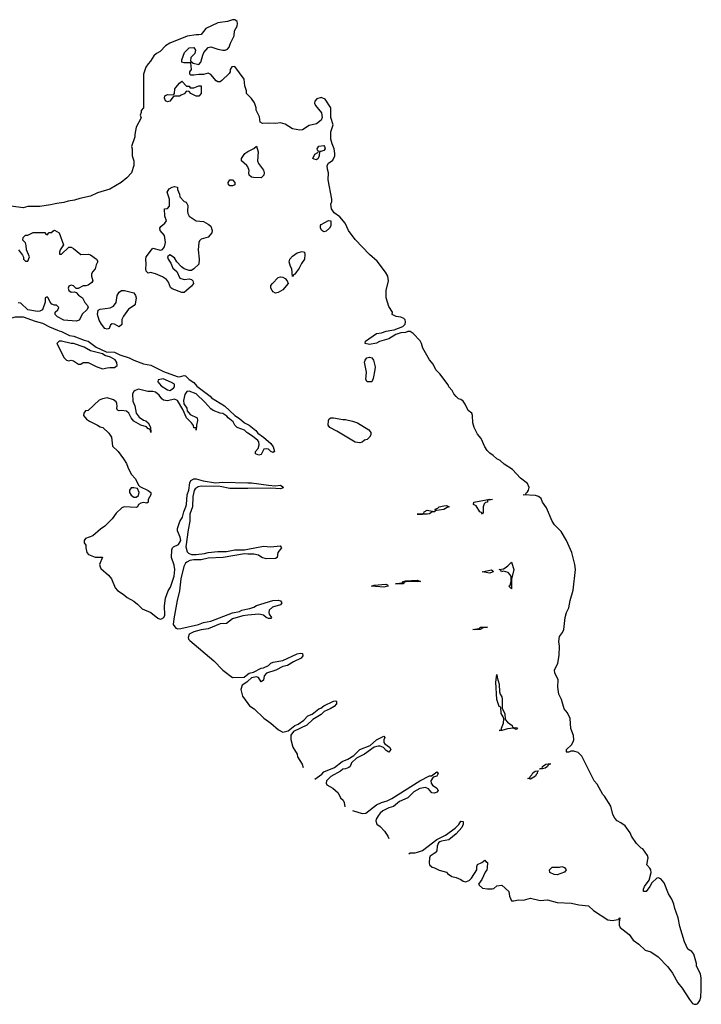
# Model space of a CAD drawing. Header units: inches. Extents: x 2808529 to 2951249, y 860290 to 1033701.
# Tile 96 of 153: x 2888102 to 2893770, y 984390 to 992584. Entities that reach past the tile are written whole.
import ezdxf

# ---------------------------------------------------------------- set-up
doc = ezdxf.new("R2010")
doc.units = ezdxf.units.IN
doc.header["$MEASUREMENT"] = 0
for name, color, linetype in [('C8988', 7, 'Continuous'), ('C8989', 7, 'Continuous'), ('C8998', 7, 'Continuous'), ('C8999', 7, 'Continuous')]:
    doc.layers.add(name, color=color, linetype=linetype)

msp = doc.modelspace()

# ---------------------------------------------------------------- linework, layer by layer
at = {"layer": 'C8988', "color": 6}
for points in [[(2888415.4, 990000), (2888430, 989994), (2888450, 989990.5), (2888517.1, 989957.1), (2888552, 989950), (2888637.5, 989917.5), (2888672, 989910), (2888738.5, 989858.5), (2888820.5, 989820.5), (2888890, 989816.3), (2888934.4, 989794.4), (2889012, 989770), (2889050.4, 989750.4), (2889130, 989720.7), (2889192, 989710), (2889297.1, 989657.1), (2889410, 989614), (2889430, 989610.7), (2889470, 989622), (2889479.6, 989619.6), (2889512, 989590), (2889550, 989564.7), (2889575.5, 989535.5), (2889686, 989450), (2889697.1, 989437.1), (2889804.7, 989370), (2889890.6, 989290.6), (2889930, 989266), (2889970.5, 989230.5), (2890000, 989215.7)], [(2890000, 989143), (2889989.7, 989149.7), (2889970, 989169.3), (2889909, 989190), (2889889.5, 989209.5), (2889877, 989237), (2889834, 989270), (2889823.7, 989283.7), (2889790, 989306), (2889768, 989310), (2889710, 989333.2), (2889690, 989346.6), (2889642, 989402), (2889570, 989469.3), (2889510, 989494), (2889490.9, 989489.1), (2889474.8, 989465.2), (2889464.5, 989415.5), (2889466.4, 989386.4), (2889490.6, 989350), (2889494.8, 989330), (2889518, 989298), (2889578, 989270), (2889580.7, 989250), (2889570.7, 989210), (2889570, 989168.7), (2889568, 989188), (2889550, 989189), (2889546.3, 989206.3), (2889529.3, 989230), (2889489.6, 989270), (2889458.9, 989338.9), (2889415.1, 989415.1), (2889390, 989426.6), (2889330, 989412.7), (2889298.9, 989418.9), (2889282.7, 989430), (2889260.7, 989460.7), (2889230, 989483.7), (2889210, 989489.4), (2889166, 989490), (2889090, 989509), (2889061.4, 989498.6), (2889050.7, 989489.3), (2889041, 989470), (2889042.8, 989410), (2889058.8, 989370), (2889070.7, 989310), (2889095.9, 989275.9), (2889130, 989250.8), (2889150, 989244.7), (2889171, 989230), (2889190, 989194), (2889192, 989148), (2889188.4, 989168.4), (2889178, 989178), (2889170, 989178), (2889156.5, 989196.5), (2889108.7, 989210), (2889050, 989242.7), (2889029.7, 989269.7), (2889009.6, 989309.6), (2888990, 989325.2), (2888947.1, 989332.9), (2888929.1, 989329.1), (2888915.3, 989335.3), (2888909.5, 989349.5), (2888913.2, 989366.8), (2888909.5, 989390), (2888902.9, 989402.9), (2888881.5, 989421.5), (2888830, 989437.2), (2888790, 989429.4), (2888761.6, 989418.4), (2888670, 989333.2), (2888650, 989328.7), (2888636, 989310), (2888631, 989290), (2888658.5, 989258.5), (2888682, 989242), (2888750, 989210.8), (2888770, 989196), (2888792, 989190), (2888842.8, 989142.8), (2888866, 989110), (2888873.7, 989033.7), (2888921, 988990), (2888966, 988930), (2888990.5, 988890.5), (2888999.8, 988859.8), (2889030, 988802), (2889063.5, 988763.5), (2889090.6, 988710.6), (2889099.6, 988699.6), (2889170, 988666), (2889191.3, 988650), (2889191.1, 988631.1), (2889170.7, 988590), (2889171.1, 988568.9), (2889158, 988562), (2889130, 988565.2), (2889110, 988562), (2889090.8, 988549.2), (2889082, 988530), (2889070, 988526), (2888970.5, 988529.5), (2888950, 988521.2), (2888903.8, 988476.2), (2888870, 988429.4), (2888810.3, 988369.7), (2888774.4, 988345.6), (2888710, 988289), (2888650, 988268), (2888638, 988250), (2888638, 988230), (2888651, 988210), (2888651.1, 988188.9), (2888661, 988150), (2888674.4, 988134.4), (2888730, 988111), (2888790.7, 988110.7), (2888764.7, 988050), (2888770.8, 988030), (2888777.3, 988017.3), (2888841.4, 987961.4), (2888866, 987930), (2888896.3, 987856.3), (2888914, 987834), (2888963.5, 987803.5), (2888994.4, 987774.4), (2889050, 987746), (2889081.4, 987721.4), (2889120.5, 987680.5), (2889191, 987650), (2889250, 987602.8), (2889270, 987594.8), (2889282, 987598), (2889299, 987610), (2889309.2, 987630), (2889306.8, 987706.8), (2889313.2, 987770), (2889337.2, 987830), (2889357, 987863), (2889385.4, 987954.6), (2889392.7, 988010), (2889385.4, 988045.4), (2889362.7, 988110), (2889367.5, 988172.5), (2889373.2, 988190), (2889382, 988198), (2889423.2, 988216.8), (2889440.9, 988250), (2889437, 988277), (2889413.2, 988330), (2889413.2, 988350), (2889432.1, 988407.9), (2889455.5, 988444.5), (2889467, 988490), (2889484.5, 988530), (2889489.5, 988550), (2889493.2, 988630), (2889509.3, 988670), (2889516, 988730), (2889524, 988750), (2889550, 988762.8), (2889570, 988762.8), (2889627.7, 988747.7), (2889730, 988730.4), (2889790, 988736.3), (2890000, 988731.3)], [(2890000, 988683.7), (2889850, 988683), (2889770, 988699.6), (2889610, 988701.6), (2889584.7, 988695.3), (2889561.1, 988678.9), (2889553.7, 988666.3), (2889542.4, 988617.6), (2889537.6, 988530), (2889517, 988470), (2889515.8, 988410), (2889501.3, 988338.7), (2889483.4, 988196.6), (2889495.2, 988155.2), (2889506, 988146), (2889530, 988134.9), (2889570, 988132.4), (2889638.4, 988141.6), (2889670, 988150.4), (2889750, 988158), (2889822, 988158), (2889890, 988173), (2889970, 988172.7), (2890000, 988178.5)], [(2890000, 988137.2), (2889970, 988138.4), (2889794, 988110), (2889670, 988102.4), (2889610.3, 988089.7), (2889550, 988089.7), (2889516.7, 988083.3), (2889490.3, 988069.7), (2889479.3, 988060.7), (2889466, 988034), (2889443, 987930), (2889430.4, 987830), (2889410.4, 987750), (2889382.4, 987597.6), (2889379.3, 987550), (2889400.9, 987520.9), (2889415.5, 987515.5), (2889442.9, 987517.1), (2889589.6, 987550.4), (2889630, 987566.8), (2889690, 987579.1), (2889870, 987647.3), (2889930, 987659.1), (2889950, 987670.4), (2890000, 987680.5)], [(2890000, 987628.8), (2889955.9, 987624.1), (2889870, 987597.2), (2889820.7, 987559.3), (2889770, 987556), (2889670, 987516), (2889610, 987506.6), (2889550, 987489.4), (2889511, 987470), (2889503.5, 987443.5), (2889506, 987430), (2889517.5, 987417.5), (2889714.8, 987250), (2889790, 987170.7), (2889870, 987110.7), (2889967.2, 987112.8), (2890000, 987138.9)], [(2890000, 987078.7), (2889990.6, 987070), (2889952.7, 987047.3), (2889941.6, 987010), (2889954, 986954), (2890000, 986892.4)]]:
    msp.add_lwpolyline(points, dxfattribs=at)
for points in [[(2888450, 989909), (2888430, 989908.7), (2888411.3, 989890), (2888471.3, 989770), (2888490, 989751.3), (2888510, 989746), (2888530, 989751), (2888550, 989744.7), (2888590, 989718), (2888610, 989718), (2888630, 989730.7), (2888670, 989731.3), (2888736.9, 989696.9), (2888790, 989678), (2888830, 989686), (2888850, 989690.7), (2888889.2, 989690.8), (2888913.2, 989706.8), (2888909.3, 989730), (2888894.8, 989754.8), (2888856.2, 989776.2), (2888810, 989789.4), (2888790, 989802.7), (2888690, 989829.3), (2888638, 989858), (2888550, 989889.2), (2888530, 989889.2)], [(2889294.8, 989594.8), (2889252.7, 989587.3), (2889251.3, 989570), (2889277.3, 989537.3), (2889330, 989504.7), (2889350, 989498), (2889381.2, 989518.8), (2889389, 989530), (2889388, 989550), (2889364.7, 989564.7)], [(2889050, 988689.3), (2889030, 988688.7), (2889016, 988670), (2889014.8, 988650), (2889028, 988628), (2889050.7, 988610.7), (2889070, 988610.7), (2889090, 988624.7), (2889096, 988650), (2889082, 988682)]]:
    msp.add_lwpolyline(points, close=True, dxfattribs=at)
at = {"layer": 'C8989', "color": 6}
for points in [[(2890000, 991958), (2889989, 991969), (2889988.4, 991991.6), (2889974.6, 992034.6), (2889969.2, 992090), (2889890, 992195.3), (2889867.1, 992192.9), (2889852, 992170), (2889851.3, 992150), (2889843.5, 992136.5), (2889782, 992078), (2889770, 992068), (2889750, 992068), (2889736.4, 992076.4), (2889690, 992128), (2889670, 992138), (2889630, 992128.7), (2889590, 992129.2), (2889550, 992121.2), (2889523.7, 992123.7), (2889515.3, 992130), (2889515.3, 992150), (2889529.2, 992170), (2889526, 992226), (2889470, 992224), (2889449.2, 992230), (2889449.2, 992250), (2889473.2, 992310), (2889510, 992351), (2889550, 992351.3), (2889564.7, 992330), (2889557.3, 992302.7), (2889524.7, 992270), (2889522, 992242), (2889543.6, 992223.6), (2889590, 992211.3), (2889609.1, 992230.9), (2889624, 992290), (2889634, 992310), (2889670, 992351.3), (2889690, 992358), (2889750, 992338), (2889790, 992331.3), (2889810, 992331.3), (2889830, 992338), (2889844.7, 992355.3), (2889854, 992390), (2889885.2, 992450), (2889889.3, 992490), (2889909.3, 992530), (2889912.9, 992552.9), (2889909.3, 992569.3), (2889898.6, 992578.6), (2889890, 992584), (2889870, 992582.7), (2889829.3, 992569.3), (2889750, 992557.2), (2889650.4, 992509.6), (2889610, 992461.2), (2889590, 992457.2), (2889570, 992459.3), (2889494.4, 992445.6), (2889350.5, 992389.5), (2889314.6, 992365.4), (2889270, 992319), (2889238, 992302), (2889218, 992282), (2889190, 992238), (2889170, 992218), (2889151.3, 992190), (2889132, 992130), (2889131.3, 991850), (2889112.7, 991827.3), (2889112.7, 991812.7), (2889104.7, 991790), (2889111.6, 991768.4), (2889071, 991689), (2889058, 991630), (2889058, 991610), (2889032, 991530), (2889038, 991510), (2889038, 991450), (2889051, 991410), (2889050.9, 991370.9), (2889030.4, 991309.6), (2888992.5, 991267.5), (2888944.7, 991230), (2888850, 991175.1), (2888750, 991142.9), (2888690, 991115.1), (2888603.1, 991096.9), (2888557.6, 991082.4), (2888505.8, 991074.2), (2888470, 991062), (2888410, 991055.1), (2888358, 991042), (2888270, 991029.6), (2888170.5, 991029.5), (2888130, 991019), (2887950, 991044)], [(2890000, 991358.4), (2889999.6, 991359.6), (2889991.9, 991371.9), (2889946, 991410), (2889946, 991430), (2889974, 991470), (2889990, 991482.8), (2890000, 991487.7)], [(2888091.3, 990670), (2888125.4, 990625.4), (2888132, 990608), (2888132, 990592), (2888150, 990574), (2888170, 990574), (2888182, 990610), (2888158, 990670), (2888156.4, 990703.6), (2888150, 990726), (2888128, 990750), (2888130, 990772), (2888150, 990791), (2888170, 990791.3), (2888212.7, 990812.7), (2888312, 990812), (2888318, 990798), (2888330, 990794), (2888347.3, 990812.7), (2888370, 990814), (2888376.4, 990823.6), (2888390, 990831.3), (2888431.3, 990810), (2888464.7, 990710), (2888438, 990670), (2888432, 990650), (2888434, 990634), (2888450, 990632), (2888509.2, 990690.8), (2888530, 990690.8), (2888550, 990681), (2888610, 990631), (2888670, 990634), (2888690, 990626.8), (2888741, 990590), (2888750.5, 990570.5), (2888736.3, 990543.7), (2888730.4, 990509.7), (2888710.4, 990489.6), (2888699.1, 990470), (2888698, 990450), (2888711, 990410), (2888702, 990398), (2888670, 990375.3), (2888650.7, 990369.3), (2888630, 990369.2), (2888588, 990348), (2888570, 990346), (2888548.9, 990368.9), (2888530, 990375.3), (2888510, 990366), (2888506, 990350), (2888511.3, 990330), (2888530, 990316), (2888558, 990318), (2888570, 990314), (2888590.7, 990290.7), (2888624.7, 990270), (2888642.8, 990230), (2888666.8, 990206.8), (2888671, 990190), (2888658.8, 990170), (2888622.8, 990137.2), (2888595.5, 990084.5), (2888570, 990074), (2888470, 990082.7), (2888415.3, 990110), (2888398, 990130), (2888398, 990150), (2888418, 990170), (2888426, 990190), (2888408, 990208), (2888392, 990208), (2888370, 990218), (2888354, 990234), (2888338, 990270), (2888330, 990278), (2888314, 990270), (2888312.7, 990232.7), (2888291, 990170), (2888270, 990159.3), (2888250, 990156), (2888170, 990169.3), (2888110, 990225.2), (2888090, 990229.2)], [(2887560.6, 990000), (2887610, 990018.8), (2887630, 990020.7), (2887650, 990014), (2887663.2, 990016.8), (2887678, 990022), (2887710, 990046), (2887827.3, 990052.7), (2887890, 990076), (2888006.3, 990093.7), (2888066, 990110), (2888130, 990110.7), (2888230, 990074), (2888290, 990058.8), (2888350, 990026.8), (2888415.4, 990000)]]:
    msp.add_lwpolyline(points, dxfattribs=at)
for points in [[(2889550, 992016), (2889592.7, 992032.7), (2889610, 992034), (2889612, 992030), (2889611.1, 991968.9), (2889591.6, 991948.4), (2889570, 991948), (2889526, 991970), (2889510, 991986), (2889490, 991988), (2889470, 991968), (2889445.4, 991954.6), (2889431, 991949), (2889390, 991948.7), (2889378, 991942), (2889350, 991906), (2889330, 991899.3), (2889314, 991910), (2889306.6, 991930), (2889309.6, 991950.3), (2889330, 991960.7), (2889382, 991958), (2889389.1, 991970.9), (2889392.7, 992010), (2889398.9, 992021.1), (2889430, 992056), (2889450, 992071.3), (2889490, 992032), (2889512, 992030), (2889518, 992018)], [(2889850, 991201.2), (2889839, 991210), (2889834, 991230), (2889850, 991250.8), (2889870, 991250.8), (2889890.4, 991230.4), (2889890, 991209), (2889870, 991201.2)], [(2889510, 990496), (2889469, 990510), (2889446.8, 990526.8), (2889409.4, 990569.4), (2889390, 990602), (2889350, 990628), (2889332, 990610), (2889336, 990590), (2889358, 990558), (2889375.3, 990515.3), (2889407.3, 990487.3), (2889434.4, 990434.4), (2889470, 990421), (2889510, 990426.8), (2889530, 990422.8), (2889540.7, 990410), (2889547.3, 990390), (2889530, 990366), (2889490, 990329.5), (2889470, 990315.1), (2889450, 990312.7), (2889370, 990343.7), (2889356.6, 990356.6), (2889340.1, 990400.1), (2889322.9, 990422.9), (2889290, 990443.7), (2889230, 990469.6), (2889190, 990479.3), (2889170, 990476), (2889153.2, 990490), (2889149.6, 990509.6), (2889153.2, 990550), (2889149.4, 990590), (2889153.2, 990610), (2889197.2, 990670), (2889210, 990682.8), (2889273.2, 990666.8), (2889289.3, 990670.7), (2889306.3, 990693.7), (2889313.2, 990730), (2889306.8, 990786.8), (2889269.7, 990829.7), (2889267.3, 990850), (2889276.6, 990863.4), (2889309.5, 990890.5), (2889321.2, 990910), (2889309.4, 990950), (2889306, 991010), (2889330, 991012), (2889348.4, 991031.6), (2889348.7, 991090), (2889328.7, 991150), (2889344.8, 991175.2), (2889370, 991190.7), (2889390, 991196), (2889414, 991190), (2889414, 991170), (2889431.6, 991131.6), (2889432, 991110), (2889470, 991072), (2889484.7, 991064.7), (2889498.8, 991038.8), (2889497.3, 990990), (2889500.7, 990970), (2889510.8, 990950), (2889570, 990911), (2889630, 990906), (2889670, 990882.8), (2889690, 990864.7), (2889702, 990830), (2889699.1, 990810), (2889670, 990773.2), (2889610, 990759), (2889596.3, 990743.7), (2889590.5, 990729.5), (2889584.9, 990670), (2889594, 990590), (2889590.6, 990550), (2889550.8, 990510), (2889530, 990496)], [(2888930, 990029.2), (2888890, 990049.2), (2888870, 990054), (2888856, 990044), (2888844.7, 990015.3), (2888830, 990009), (2888810, 990015.3), (2888781.2, 990050), (2888762.5, 990082.5), (2888749.4, 990130), (2888754, 990166), (2888770, 990176), (2888854.8, 990185.2), (2888880.7, 990199.3), (2888902.7, 990230), (2888913.2, 990290), (2888930, 990316), (2888948.7, 990330), (2888974, 990330), (2889051, 990310), (2889066, 990290), (2889070.5, 990270.5), (2889062, 990218), (2889054, 990206), (2889005.2, 990174.8), (2888964.5, 990115.5), (2888951, 990090), (2888950, 990048.7)]]:
    msp.add_lwpolyline(points, close=True, dxfattribs=at)
at = {"layer": 'C8998', "color": 6}
for points in [[(2891337.6, 985642.4), (2891349.6, 985650.4), (2891390, 985650.5), (2891410, 985655.5), (2891450, 985670.6), (2891570, 985762.8), (2891641.2, 985798.8), (2891722.9, 985857.1), (2891752.7, 985887.3), (2891770, 985914), (2891790, 985912), (2891790.4, 985889.6), (2891778.5, 985861.5), (2891730.3, 985809.7), (2891670, 985759.3), (2891610, 985748), (2891596.1, 985743.9), (2891585.5, 985734.5), (2891574.1, 985705.9), (2891570, 985668.7), (2891556, 985650), (2891516.3, 985623.7), (2891510.6, 985610), (2891506.8, 985566.8), (2891510.7, 985550.7), (2891530.6, 985530.6), (2891550, 985526.8), (2891590, 985506), (2891650, 985490.8), (2891658.8, 985478.8), (2891694.8, 985454.8), (2891730, 985446.8), (2891771.3, 985430), (2891790, 985416), (2891810, 985410.8), (2891838.6, 985421.4), (2891858.6, 985441.4), (2891902, 985510), (2891903.1, 985536.9), (2891910, 985554), (2891946, 985570), (2891970, 985591.3), (2891978, 985578), (2891990.8, 985570), (2891990, 985526), (2891986, 985510), (2891971.3, 985490), (2891944.7, 985430), (2891918, 985390), (2891922, 985382), (2891950, 985358), (2891990.9, 985350.9), (2892030, 985350.8), (2892045.2, 985354.8), (2892070, 985376), (2892110, 985381), (2892170.4, 985330.4), (2892174.8, 985290), (2892191.1, 985251.1), (2892210, 985250.8), (2892250, 985260.7), (2892290, 985257.3), (2892350, 985274), (2892430, 985253.4), (2892490, 985258.8), (2892570, 985238), (2892690, 985232.7), (2892750, 985218), (2892830.4, 985210.3), (2892872.3, 985172.3), (2892992.8, 985092.8), (2893030, 985087.3), (2893076.9, 985096.9), (2893087.3, 985092.7), (2893087.3, 985107.3), (2893092, 985110), (2893085.4, 985074.6), (2893086.8, 985050), (2893094.8, 985030), (2893170, 984970.6), (2893204.1, 984924.1), (2893250.8, 984890), (2893301.6, 984841.6), (2893350, 984826.8), (2893410, 984786), (2893490, 984701), (2893530.6, 984650.6), (2893573.4, 984570), (2893610, 984526), (2893670.3, 984430.3), (2893697.1, 984397.1), (2893710, 984390.5), (2893730, 984390.6), (2893742, 984398), (2893756.9, 984423.1), (2893764.5, 984450), (2893769.4, 984510), (2893769.6, 984610), (2893762, 984642), (2893729.6, 984710), (2893729.5, 984730), (2893707.3, 984807.3), (2893689.7, 984829.7), (2893657.2, 984850), (2893629.4, 984910), (2893590, 985038), (2893578, 985110), (2893550, 985188), (2893542.5, 985222.5), (2893524.8, 985264.8), (2893497.2, 985310), (2893460.9, 985400.9), (2893434.5, 985434.5), (2893410, 985442.7), (2893400.5, 985439.5), (2893357.3, 985402.7), (2893340.7, 985370), (2893310.8, 985330), (2893289.3, 985330), (2893289.4, 985350), (2893297.2, 985370), (2893336, 985424), (2893352.5, 985487.5), (2893349.4, 985510), (2893342.5, 985522.5), (2893317.2, 985550), (2893326.6, 985610), (2893320.9, 985630), (2893283.3, 985683.3), (2893270, 985689.6), (2893230, 985729.3), (2893189.6, 985790), (2893176.9, 985816.9), (2893135.3, 985875.3), (2893101, 985901), (2893070, 985916), (2893050, 985939), (2893032.7, 985970), (2893018.3, 986038.3), (2892963.6, 986123.6), (2892950, 986137.2), (2892902.4, 986222.4), (2892879.5, 986250), (2892776.6, 986456.6), (2892744.7, 986484.7), (2892710, 986498), (2892684, 986496), (2892669.3, 986489.3), (2892646, 986490), (2892649, 986491), (2892649.4, 986510), (2892689.6, 986550.4), (2892705.4, 986574.6), (2892709.6, 986590.4), (2892707.6, 986627.6), (2892685.8, 986685.8), (2892679.5, 986770), (2892657.2, 986817.2), (2892629.7, 986850), (2892608.2, 986928.2), (2892585.6, 986970), (2892578, 987030), (2892579.5, 987090), (2892552.7, 987150), (2892549.6, 987170), (2892576, 987230), (2892587.2, 987292.8), (2892589.5, 987369.5), (2892585.2, 987410), (2892589.4, 987450), (2892616.2, 987483.8), (2892627.3, 987510), (2892638, 987610), (2892649.5, 987650), (2892669.5, 987690), (2892679.5, 987750), (2892702.9, 987837.1), (2892723.7, 988010), (2892719.3, 988050), (2892692.7, 988150), (2892649.7, 988249.7), (2892603.9, 988323.9), (2892550, 988380.9), (2892529.6, 988410), (2892481.3, 988521.3), (2892450, 988569.4), (2892438.6, 988598.6), (2892415.1, 988615.1), (2892390, 988623.5), (2892288, 988630), (2892308.4, 988631.6), (2892315.3, 988650), (2892324.8, 988655.2), (2892332.1, 988667.9), (2892337, 988690), (2892323.9, 988723.9), (2892267.3, 988770), (2892200.5, 988840.5), (2892130, 988886.6), (2892096.9, 988916.9), (2892069.6, 988930), (2892038.8, 988958.8), (2892010, 988977), (2891990, 988999.3), (2891969.7, 989030), (2891939.7, 989099.7), (2891910, 989134), (2891879.6, 989190), (2891869.7, 989230), (2891867.6, 989290), (2891860.9, 989310), (2891830, 989333.2), (2891804.9, 989384.9), (2891788.3, 989408.3), (2891770, 989423.7), (2891750, 989429.6), (2891730, 989447), (2891712.3, 989470), (2891698.8, 989498.8), (2891670, 989529.6), (2891664.4, 989544.4), (2891596.6, 989636.6), (2891562.7, 989670), (2891538.7, 989718.7), (2891510, 989753.2), (2891453.2, 989850), (2891443.7, 989890), (2891432, 989912), (2891374, 989974), (2891349.4, 989989.4), (2891330, 989989.4), (2891310, 989982), (2891270, 989977), (2891230, 989964.5), (2891170, 989929.6), (2891094.4, 989905.6), (2891070, 989892.7), (2891010, 989882), (2890975.3, 989890), (2890977.2, 989910), (2891070, 989973.4), (2891110, 989979.1), (2891150, 989993), (2891196.4, 990000)], [(2890000, 989215.7), (2890010.4, 989210.4), (2890064.5, 989164.5), (2890083, 989143), (2890130.4, 989110.4), (2890190, 989056), (2890210.7, 989030), (2890221, 988990), (2890210, 988983.7), (2890190, 988989.5), (2890170, 989009.2), (2890150, 989014), (2890130.9, 989009.1), (2890110, 988966), (2890090, 988959.3), (2890062, 988970), (2890062, 988990), (2890085.6, 989014.4), (2890093.2, 989046.8), (2890089.2, 989070), (2890080.9, 989080.9), (2890038.3, 989118.3), (2890000, 989143)], [(2890000, 988731.3), (2890029.4, 988730.6), (2890170, 988710.4), (2890230, 988706), (2890270, 988710.4), (2890290, 988698), (2890296, 988690), (2890292.8, 988687.2), (2890270, 988680.9), (2890190, 988684.7), (2890000, 988683.7)], [(2890000, 988178.5), (2890130, 988204), (2890190, 988196.4), (2890266.8, 988206.8), (2890279.1, 988190), (2890247.3, 988150), (2890242.8, 988110), (2890230, 988100.9), (2890150, 988098.4), (2890114, 988110), (2890088, 988128), (2890050, 988135.1), (2890000, 988137.2)], [(2890000, 987680.5), (2890016.2, 987683.8), (2890050, 987696.3), (2890070, 987710.4), (2890208, 987750), (2890250, 987752.4), (2890270, 987746.8), (2890282, 987730), (2890270, 987716), (2890204.7, 987695.3), (2890176.3, 987670), (2890173, 987650), (2890176.3, 987636.3), (2890194.8, 987610), (2890190, 987602), (2890170, 987601.2), (2890150, 987609.5), (2890128, 987628), (2890090, 987638.4), (2890000, 987628.8)], [(2890000, 987138.9), (2890010, 987146.8), (2890045.1, 987154.9), (2890110, 987187.3), (2890130, 987190.6), (2890169.6, 987210.4), (2890189.6, 987230.4), (2890210, 987238.8), (2890290, 987250.5), (2890410, 987307.3), (2890433, 987313), (2890454, 987310), (2890456.3, 987290), (2890441, 987270), (2890378.8, 987241.2), (2890330, 987209.6), (2890290, 987200.9), (2890230.3, 987169.7), (2890154.4, 987145.6), (2890135.2, 987124.8), (2890130, 987088.7), (2890110, 987075.3), (2890088, 987110), (2890070, 987115.1), (2890030, 987106.6), (2890000, 987078.7)], [(2890000, 986892.4), (2890013.8, 986873.8), (2890050.7, 986850), (2890132.4, 986772.4), (2890190.7, 986730), (2890253.8, 986673.8), (2890290, 986655.5), (2890334.5, 986665.5), (2890389.8, 986710.2), (2890417.2, 986722.8), (2890463.9, 986756.1), (2890499, 986790), (2890534.2, 986805.8), (2890590, 986850.6), (2890604.5, 986855.5), (2890630, 986874), (2890710, 986913.4), (2890730, 986914.8), (2890734.8, 986910), (2890737.3, 986890), (2890716, 986870), (2890684.7, 986850), (2890632.7, 986827.3), (2890610, 986802.7), (2890538.8, 986761.2), (2890490, 986713.2), (2890379.8, 986660.2), (2890356.3, 986630), (2890355.2, 986595.2), (2890373, 986530), (2890410, 986470.8), (2890413, 986450), (2890450.5, 986390), (2890459.6, 986360.4)], [(2890556.5, 986263.5), (2890614, 986306), (2890630, 986326), (2890718.7, 986361.3), (2890784, 986410), (2890830, 986430.5), (2890879.5, 986460.5), (2890929.7, 986510.3), (2891017, 986543), (2891070, 986590.6), (2891130, 986622), (2891138, 986610), (2891130.8, 986590), (2891131, 986570), (2891138.8, 986558.8), (2891175.5, 986530), (2891186.8, 986510), (2891171.3, 986490), (2891150, 986502.7), (2891126.3, 986526.3), (2891098.4, 986538.4), (2891081.6, 986538.4), (2891050, 986529.5), (2890970, 986473.2), (2890901.1, 986438.9), (2890860.9, 986399.1), (2890850.3, 986369.7), (2890838.8, 986361.2), (2890812, 986350), (2890790, 986346.6), (2890770, 986329.6), (2890690, 986287), (2890653.4, 986250), (2890650.7, 986230), (2890656.8, 986216.8), (2890704.7, 986190), (2890750.7, 986150), (2890770.7, 986110), (2890790.6, 986090), (2890800.7, 986070), (2890805.2, 986034.8)], [(2890870, 986003.7), (2890950, 985979.1), (2890979.1, 985980.9), (2891070, 986050.5), (2891109.7, 986070.3), (2891156.2, 986083.8), (2891197.2, 986102.8), (2891429.2, 986250), (2891510, 986290.4), (2891527, 986293), (2891570, 986326), (2891580.7, 986310), (2891570.6, 986290), (2891540.7, 986279.3), (2891520.7, 986250), (2891522.8, 986230), (2891534, 986214), (2891570.6, 986190), (2891582, 986170), (2891570, 986156), (2891550, 986147), (2891530, 986149.6), (2891502.5, 986182.5), (2891475.9, 986195.9), (2891430, 986187), (2891380.3, 986159.7), (2891330.3, 986109.7), (2891261.3, 986078.7), (2891210, 986036), (2891170, 986024.5), (2891120.7, 985999.3), (2891098.8, 985981.2), (2891081.7, 985958.3), (2891066, 985930), (2891063.5, 985916.5), (2891070.4, 985890.4), (2891098.8, 985870), (2891134.8, 985830), (2891164, 985790), (2891170.5, 985769.5)]]:
    msp.add_lwpolyline(points, dxfattribs=at)
for points in [[(2890990, 989569.5), (2890981.2, 989590), (2890986, 989650), (2890970, 989734), (2890973.2, 989750), (2890989.2, 989770), (2891010, 989774.8), (2891030, 989770.8), (2891042.8, 989750), (2891056.3, 989696.3), (2891055.5, 989670), (2891041.1, 989598.9), (2891030, 989569.5)], [(2890790, 989256.3), (2890810, 989257.3), (2890870, 989242.8), (2890910.4, 989230.4), (2891004.7, 989170), (2891022.8, 989150), (2891022.8, 989130), (2891010.4, 989109.6), (2890991, 989090), (2890970, 989083.7), (2890950, 989069.6), (2890930, 989062.9), (2890890, 989067.3), (2890740.1, 989160.1), (2890682, 989190), (2890666, 989210), (2890669.3, 989250), (2890676.5, 989263.5), (2890690, 989270.7), (2890710, 989270.6)], [(2892005.6, 988585.6), (2891991.1, 988588.9), (2891990.5, 988570), (2891974.7, 988565.3), (2891964.7, 988555.3), (2891954.6, 988530), (2891956.1, 988483.9), (2891950, 988469.2), (2891942, 988482), (2891928, 988490), (2891898.3, 988538.3), (2891875.3, 988550), (2891878, 988570), (2892010, 988594), (2892032, 988590)], [(2891548, 988492), (2891558, 988498), (2891552, 988490), (2891531.7, 988488.3), (2891510, 988473.2), (2891490, 988468.6), (2891406, 988470), (2891449.4, 988470.6), (2891462, 988478), (2891465.2, 988490), (2891490, 988503)], [(2891570, 988499), (2891560.2, 988500.2), (2891555.3, 988510), (2891579.7, 988520.3), (2891589.3, 988530), (2891630, 988538.4), (2891650, 988540.7), (2891674, 988530), (2891655.6, 988524.4), (2891630, 988507.3)], [(2892190, 987848), (2892169.7, 987870), (2892180.4, 987879.6), (2892189.6, 987910), (2892188, 987948), (2892182, 987962), (2892164.5, 987984.5), (2892125.4, 987994.6), (2892108.7, 987990), (2892102, 988002), (2892088, 988010), (2892124.7, 988015.3), (2892138, 988022), (2892161.3, 988038.7), (2892190, 988071), (2892210.3, 988010), (2892190.9, 987929.1)], [(2892010, 987978), (2891948, 987990), (2892025.4, 988005.4), (2892037.3, 987997.3), (2892038.8, 987990), (2892030, 987986)], [(2891410, 987906.2), (2891331.7, 987908.3), (2891298, 987902), (2891290, 987889.8), (2891226, 987890), (2891278, 987898), (2891286, 987894), (2891288.7, 987910), (2891310, 987914), (2891410, 987919.1), (2891434.8, 987910)], [(2891130, 987862.4), (2891027.3, 987870), (2891050, 987877.3), (2891145.4, 987885.4), (2891159.8, 987879.8), (2891164.7, 987870), (2891150, 987867.1)], [(2891886.3, 987506.3), (2891868.7, 987510), (2891918.8, 987518.8), (2891926, 987514), (2891930, 987530.2), (2891992, 987530), (2891956.9, 987523.1), (2891930, 987509.8)], [(2892210, 986691.3), (2892225.6, 986694.4), (2892242, 986690), (2892230, 986678), (2892209, 986689), (2892157.5, 986682.5), (2892110, 986669.6), (2892089, 986669), (2892108.4, 986671.6), (2892108.4, 986688.4), (2892124.5, 986730), (2892126.6, 986766.6), (2892122.7, 986782.7), (2892105.6, 986810), (2892102, 986862), (2892090, 986868), (2892070, 986926), (2892060.9, 987070), (2892070, 987134), (2892070.8, 987110), (2892090, 987054), (2892090.5, 986990), (2892096.3, 986970), (2892110.4, 986950), (2892114.9, 986930), (2892112.5, 986852.5), (2892134.9, 986810), (2892139.6, 986759.6), (2892157.5, 986737.5), (2892196, 986710), (2892199.6, 986699.6)], [(2892350, 986265.2), (2892326, 986270), (2892344, 986276), (2892349.2, 986290), (2892361.2, 986298.8), (2892370, 986316), (2892388.7, 986330), (2892414, 986334), (2892403.6, 986316.4), (2892404.7, 986310), (2892395.9, 986304.1), (2892390.5, 986290)], [(2892426, 986346), (2892426, 986350), (2892432.7, 986352.7), (2892447.3, 986352.7), (2892448.7, 986370), (2892478, 986390), (2892514, 986394), (2892514, 986390), (2892496.9, 986383.1), (2892491, 986370), (2892470, 986355.3), (2892450, 986349)], [(2892570, 985469.2), (2892546, 985470), (2892510, 985488), (2892506, 985510), (2892530, 985531), (2892590, 985531.3), (2892610, 985536), (2892632, 985530), (2892644.7, 985510), (2892631.3, 985490)]]:
    msp.add_lwpolyline(points, close=True, dxfattribs=at)
at = {"layer": 'C8999', "color": 6}
for points in [[(2891196.4, 990000), (2891216.9, 990003.1), (2891287.9, 990032.1), (2891306, 990050), (2891309.5, 990070), (2891306.8, 990086.8), (2891297.2, 990097.2), (2891270, 990109.5), (2891232.9, 990112.9), (2891198, 990130), (2891202, 990150), (2891170, 990198), (2891149.6, 990270), (2891149.5, 990330.5), (2891169.4, 990410), (2891162.7, 990450), (2891143.3, 990483.3), (2891075.3, 990575.3), (2891009.7, 990629.7), (2890890, 990755.3), (2890837.2, 990830), (2890809.2, 990890), (2890762.9, 990942.9), (2890718, 990978), (2890694, 991010), (2890689.4, 991049.4), (2890696, 991070), (2890696, 991090), (2890666, 991250), (2890669, 991310), (2890660.2, 991340.2), (2890659, 991370), (2890669.4, 991390.6), (2890705.2, 991414.8), (2890721.2, 991450), (2890722.7, 991470), (2890716, 991510), (2890699, 991550), (2890689.2, 991590), (2890689.3, 991650), (2890709.2, 991710), (2890689.4, 991770), (2890689.2, 991850), (2890642.7, 991922.7), (2890610, 991937.2), (2890573.2, 991926.8), (2890554.8, 991905.2), (2890554, 991890), (2890562.8, 991870), (2890610.5, 991810), (2890616.3, 991770), (2890610, 991749), (2890570, 991716), (2890510, 991702.7), (2890452.5, 991667.5), (2890430, 991666), (2890370, 991676), (2890310, 991714), (2890270, 991726), (2890230, 991719.3), (2890170, 991723.7), (2890120.1, 991720.1), (2890102, 991730), (2890095.5, 991775.5), (2890069, 991830), (2890068.7, 991850), (2890052.9, 991892.9), (2890030, 991928), (2890000, 991958)], [(2890000, 991487.7), (2890048.7, 991511.3), (2890070, 991532), (2890085.4, 991485.4), (2890078.8, 991410), (2890087.5, 991387.5), (2890130, 991331.3), (2890136, 991310), (2890131.3, 991290), (2890110, 991269.3), (2890046, 991270), (2890030, 991273.2), (2890010, 991289.2), (2890006.6, 991310), (2890009.4, 991330), (2890000, 991358.4)]]:
    msp.add_lwpolyline(points, dxfattribs=at)
for points in [[(2890570, 991419), (2890550, 991422), (2890538, 991430), (2890556.4, 991463.6), (2890582, 991478), (2890586, 991490), (2890578, 991498), (2890575.3, 991510), (2890589.6, 991530.4), (2890630, 991536), (2890636, 991530), (2890641, 991510), (2890630, 991495.3), (2890606, 991486), (2890594, 991486), (2890591.3, 991451.3), (2890584.7, 991430)], [(2890630, 990819), (2890615.3, 990830), (2890602.7, 990850), (2890602.7, 990870), (2890610, 990878.8), (2890670, 990912), (2890690, 990911.3), (2890690, 990868.7), (2890678.8, 990850), (2890650, 990824)], [(2890370, 990448), (2890366, 990510), (2890353.2, 990530), (2890341.2, 990570), (2890349.3, 990590), (2890370, 990617.3), (2890410, 990644), (2890450, 990654.8), (2890470, 990650.8), (2890473.4, 990630), (2890470.5, 990590), (2890444.1, 990555.9), (2890424.5, 990515.5), (2890390, 990466), (2890378, 990462)], [(2890230, 990309.5), (2890210, 990319), (2890201.2, 990330), (2890189.4, 990350), (2890190, 990371), (2890202.7, 990390), (2890250, 990437.3), (2890270, 990444), (2890290, 990440.7), (2890310.5, 990430.5), (2890326, 990410), (2890334, 990390), (2890290, 990337.2), (2890250, 990313.2)]]:
    msp.add_lwpolyline(points, close=True, dxfattribs=at)

doc.saveas('drawing.dxf')
